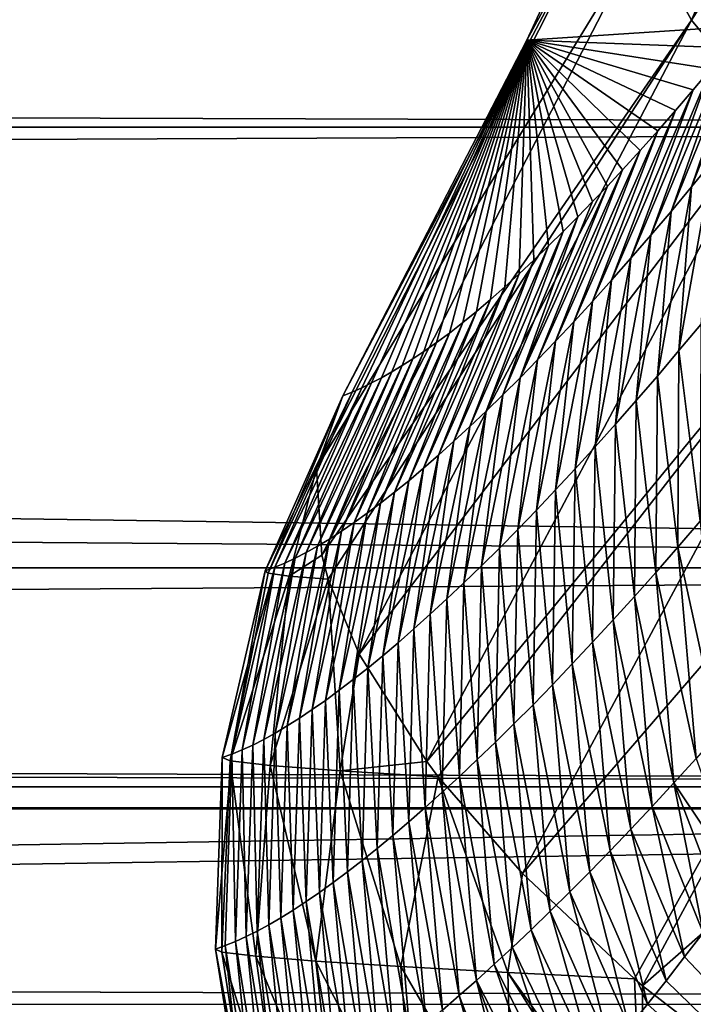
# Model space of a CAD drawing. Header units: metres. Extents: x -99 to 99, y -314 to 25.
# Tile 191 of 256: x 53.38 to 54.72, y -10.06 to -8.1. Entities that reach past the tile are written whole.
import ezdxf

# ---------------------------------------------------------------- set-up
doc = ezdxf.new("R2010")
doc.units = ezdxf.units.M
doc.layers.add('solid_K2442E1000C35', color=7, linetype='CONTINUOUS')

msp = doc.modelspace()

# ---------------------------------------------------------------- linework, layer by layer
at = {"layer": 'solid_K2442E1000C35'}
for points in [[(54.715466, -8.097047, 103.519958), (55.292816, -6.751802, 104.063324), (54.619602, -7.921934, 103.200394)], [(55.469196, -6.912148, 104.355133), (55.292816, -6.751802, 104.063324), (54.715466, -8.097047, 103.519958)], [(54.872246, -8.285969, 103.805794), (55.469196, -6.912148, 104.355133), (54.715466, -8.097047, 103.519958)], [(54.386593, -8.136746, 102.269264), (54.719242, -7.418701, 102.604385), (54.82428, -8.108656, 90.142509)], [(54.58807, -7.766834, 102.858452), (54.719242, -7.418701, 102.604385), (54.386593, -8.136746, 102.269264)], [(13.019029, -7.472728, 54.006088), (12.158173, -8.504201, 53.356316), (59.03064, -7.949512, 53.720268)], [(53.967178, -8.989989, 102.240646), (54.58807, -7.766834, 102.858452), (54.019756, -8.846045, 101.896843)], [(54.619602, -7.921934, 103.200394), (54.58807, -7.766834, 102.858452), (53.967178, -8.989989, 102.240646)], [(54.58807, -7.766834, 102.858452), (54.386593, -8.136746, 102.269264), (54.019756, -8.846045, 101.896843)], [(53.978165, -9.163829, 102.57476), (54.619602, -7.921934, 103.200394), (53.967178, -8.989989, 102.240646)], [(54.715466, -8.097047, 103.519958), (54.619602, -7.921934, 103.200394), (53.978165, -9.163829, 102.57476)], [(-59.350147, -8.310067, 28.512295), (-59.030598, -7.949463, 28.279699), (59.350151, -8.31007, 28.512297)], [(-59.030598, -7.949463, 28.279699), (59.030598, -7.949462, 28.279699), (59.350151, -8.31007, 28.512297)], [(12.158173, -8.504201, 53.356316), (59.350182, -8.310104, 53.487679), (59.03064, -7.949512, 53.720268)], [(54.715542, -8.42911, 89.814407), (54.82428, -8.108656, 90.142509), (54.859653, -8.064484, 89.765991)], [(54.757343, -8.378113, 89.386452), (54.715542, -8.42911, 89.814407), (54.859653, -8.064484, 89.765991)], [(53.990971, -9.211503, 102.655823), (54.715466, -8.097047, 103.519958), (53.978165, -9.163829, 102.57476)], [(53.990971, -9.211503, 102.655823), (54.052422, -9.361261, 102.886978), (54.715466, -8.097047, 103.519958)], [(54.872246, -8.285969, 103.805794), (54.715466, -8.097047, 103.519958), (54.052422, -9.361261, 102.886978)], [(54.386593, -8.136746, 102.269264), (54.82428, -8.108656, 90.142509), (54.788956, -8.151953, 90.52597)], [(54.67448, -8.478307, 90.242661), (54.788956, -8.151953, 90.52597), (54.82428, -8.108656, 90.142509)], [(54.715542, -8.42911, 89.814407), (54.67448, -8.478307, 90.242661), (54.82428, -8.108656, 90.142509)], [(54.386593, -8.136746, 102.269264), (54.038502, -8.83849, 101.48217), (54.019756, -8.846045, 101.896843)], [(54.386593, -8.136746, 102.269264), (54.057674, -8.829942, 101.071106), (54.038502, -8.83849, 101.48217)], [(54.386593, -8.136746, 102.269264), (54.077274, -8.820399, 100.663658), (54.057674, -8.829942, 101.071106)], [(54.386593, -8.136746, 102.269264), (54.097298, -8.809863, 100.259819), (54.077274, -8.820399, 100.663658)], [(54.386593, -8.136746, 102.269264), (54.117744, -8.798331, 99.859604), (54.097298, -8.809863, 100.259819)], [(54.386593, -8.136746, 102.269264), (54.138611, -8.785803, 99.463005), (54.117744, -8.798331, 99.859604)], [(54.386593, -8.136746, 102.269264), (54.159897, -8.772276, 99.070015), (54.138611, -8.785803, 99.463005)], [(54.386593, -8.136746, 102.269264), (54.181599, -8.757749, 98.680641), (54.159897, -8.772276, 99.070015)], [(54.386593, -8.136746, 102.269264), (54.206902, -8.739922, 98.240074), (54.181599, -8.757749, 98.680641)], [(54.386593, -8.136746, 102.269264), (54.232742, -8.720783, 97.804222), (54.206902, -8.739922, 98.240074)], [(54.386593, -8.136746, 102.269264), (54.259243, -8.70013, 97.372612), (54.232742, -8.720783, 97.804222)], [(54.386593, -8.136746, 102.269264), (54.28648, -8.67783, 96.944923), (54.259243, -8.70013, 97.372612)], [(54.386593, -8.136746, 102.269264), (54.314339, -8.654039, 96.521553), (54.28648, -8.67783, 96.944923)], [(54.386593, -8.136746, 102.269264), (54.342716, -8.628919, 96.102875), (54.314339, -8.654039, 96.521553)], [(54.386593, -8.136746, 102.269264), (54.371502, -8.602627, 95.689293), (54.342716, -8.628919, 96.102875)], [(54.386593, -8.136746, 102.269264), (54.400585, -8.575324, 95.281197), (54.371502, -8.602627, 95.689293)], [(54.386593, -8.136746, 102.269264), (54.429863, -8.54717, 94.87896), (54.400585, -8.575324, 95.281197)], [(54.386593, -8.136746, 102.269264), (54.459229, -8.518325, 94.482979), (54.429863, -8.54717, 94.87896)], [(54.386593, -8.136746, 102.269264), (54.488579, -8.488952, 94.093643), (54.459229, -8.518325, 94.482979)], [(54.386593, -8.136746, 102.269264), (54.518002, -8.458866, 93.711166), (54.488579, -8.488952, 94.093643)], [(54.386593, -8.136746, 102.269264), (54.547672, -8.427732, 93.335258), (54.518002, -8.458866, 93.711166)], [(54.386593, -8.136746, 102.269264), (54.577557, -8.395639, 92.965607), (54.547672, -8.427732, 93.335258)], [(54.386593, -8.136746, 102.269264), (54.612621, -8.357115, 92.541801), (54.577557, -8.395639, 92.965607)], [(54.386593, -8.136746, 102.269264), (54.647842, -8.317566, 92.125526), (54.612621, -8.357115, 92.541801)], [(54.386593, -8.136746, 102.269264), (54.683144, -8.277143, 91.716263), (54.647842, -8.317566, 92.125526)], [(54.386593, -8.136746, 102.269264), (54.71846, -8.235998, 91.313484), (54.683144, -8.277143, 91.716263)], [(54.386593, -8.136746, 102.269264), (54.753727, -8.194285, 90.916672), (54.71846, -8.235998, 91.313484)], [(54.386593, -8.136746, 102.269264), (54.788956, -8.151953, 90.52597), (54.753727, -8.194285, 90.916672)], [(54.634167, -8.525736, 90.671211), (54.753727, -8.194285, 90.916672), (54.788956, -8.151953, 90.52597)], [(54.67448, -8.478307, 90.242661), (54.634167, -8.525736, 90.671211), (54.788956, -8.151953, 90.52597)], [(54.594601, -8.57142, 91.100037), (54.71846, -8.235998, 91.313484), (54.753727, -8.194285, 90.916672)], [(54.634167, -8.525736, 90.671211), (54.594601, -8.57142, 91.100037), (54.753727, -8.194285, 90.916672)], [(54.555798, -8.615379, 91.529137), (54.683144, -8.277143, 91.716263), (54.71846, -8.235998, 91.313484)], [(54.594601, -8.57142, 91.100037), (54.555798, -8.615379, 91.529137), (54.71846, -8.235998, 91.313484)], [(54.517757, -8.657634, 91.958504), (54.647842, -8.317566, 92.125526), (54.683144, -8.277143, 91.716263)], [(54.555798, -8.615379, 91.529137), (54.517757, -8.657634, 91.958504), (54.683144, -8.277143, 91.716263)], [(54.187305, -9.575296, 103.166214), (54.872246, -8.285969, 103.805794), (54.052422, -9.361261, 102.886978)], [(55.084377, -8.481992, 104.04776), (54.872246, -8.285969, 103.805794), (54.187305, -9.575296, 103.166214)], [(-60.217518, -9.188681, 29.143856), (-59.350147, -8.310067, 28.512295), (60.217518, -9.188683, 29.143858)], [(-59.350147, -8.310067, 28.512295), (59.350151, -8.31007, 28.512297), (60.217518, -9.188683, 29.143858)], [(12.158173, -8.504201, 53.356316), (60.217556, -9.188717, 52.856117), (59.350182, -8.310104, 53.487679)], [(54.480488, -8.698204, 92.388115), (54.612621, -8.357115, 92.541801), (54.647842, -8.317566, 92.125526)], [(54.517757, -8.657634, 91.958504), (54.480488, -8.698204, 92.388115), (54.647842, -8.317566, 92.125526)], [(54.443993, -8.73711, 92.817963), (54.577557, -8.395639, 92.965607), (54.612621, -8.357115, 92.541801)], [(54.480488, -8.698204, 92.388115), (54.443993, -8.73711, 92.817963), (54.612621, -8.357115, 92.541801)], [(54.690063, -8.755986, 89.372719), (54.715542, -8.42911, 89.814407), (54.757343, -8.378113, 89.386452)], [(54.733776, -8.703493, 88.944756), (54.690063, -8.755986, 89.372719), (54.757343, -8.378113, 89.386452)], [(54.408283, -8.774371, 93.248047), (54.547672, -8.427732, 93.335258), (54.577557, -8.395639, 92.965607)], [(54.443993, -8.73711, 92.817963), (54.408283, -8.774371, 93.248047), (54.577557, -8.395639, 92.965607)], [(54.37336, -8.810008, 93.678345), (54.518002, -8.458866, 93.711166), (54.547672, -8.427732, 93.335258)], [(54.408283, -8.774371, 93.248047), (54.37336, -8.810008, 93.678345), (54.547672, -8.427732, 93.335258)], [(54.647125, -8.806658, 89.80098), (54.67448, -8.478307, 90.242661), (54.715542, -8.42911, 89.814407)], [(54.690063, -8.755986, 89.372719), (54.647125, -8.806658, 89.80098), (54.715542, -8.42911, 89.814407)], [(54.37336, -8.810008, 93.678345), (54.488579, -8.488952, 94.093643), (54.518002, -8.458866, 93.711166)], [(54.604965, -8.855539, 90.229523), (54.634167, -8.525736, 90.671211), (54.67448, -8.478307, 90.242661)], [(54.647125, -8.806658, 89.80098), (54.604965, -8.855539, 90.229523), (54.67448, -8.478307, 90.242661)], [(54.210213, -9.605464, 103.201263), (55.084377, -8.481992, 104.04776), (54.187305, -9.575296, 103.166214)], [(54.210213, -9.605464, 103.201263), (54.378029, -9.798341, 103.40255), (55.084377, -8.481992, 104.04776)], [(54.33923, -8.844039, 94.108856), (54.459229, -8.518325, 94.482979), (54.488579, -8.488952, 94.093643)], [(54.37336, -8.810008, 93.678345), (54.33923, -8.844039, 94.108856), (54.488579, -8.488952, 94.093643)], [(55.344345, -8.678149, 104.237274), (55.084377, -8.481992, 104.04776), (54.378029, -9.798341, 103.40255)], [(12.158173, -8.504201, 53.356316), (11.139031, -9.496141, 52.611343), (60.217556, -9.188717, 52.856117)], [(54.305897, -8.876476, 94.539566), (54.429863, -8.54717, 94.87896), (54.459229, -8.518325, 94.482979)], [(54.33923, -8.844039, 94.108856), (54.305897, -8.876476, 94.539566), (54.459229, -8.518325, 94.482979)], [(54.563587, -8.902659, 90.65834), (54.594601, -8.57142, 91.100037), (54.634167, -8.525736, 90.671211)], [(54.604965, -8.855539, 90.229523), (54.563587, -8.902659, 90.65834), (54.634167, -8.525736, 90.671211)], [(54.273365, -8.907333, 94.970467), (54.400585, -8.575324, 95.281197), (54.429863, -8.54717, 94.87896)], [(54.305897, -8.876476, 94.539566), (54.273365, -8.907333, 94.970467), (54.429863, -8.54717, 94.87896)], [(54.241642, -8.936623, 95.401558), (54.371502, -8.602627, 95.689293), (54.400585, -8.575324, 95.281197)], [(54.273365, -8.907333, 94.970467), (54.241642, -8.936623, 95.401558), (54.400585, -8.575324, 95.281197)], [(54.523003, -8.948043, 91.087418), (54.555798, -8.615379, 91.529137), (54.594601, -8.57142, 91.100037)], [(54.563587, -8.902659, 90.65834), (54.523003, -8.948043, 91.087418), (54.594601, -8.57142, 91.100037)], [(54.210728, -8.964355, 95.832817), (54.342716, -8.628919, 96.102875), (54.371502, -8.602627, 95.689293)], [(54.241642, -8.936623, 95.401558), (54.210728, -8.964355, 95.832817), (54.371502, -8.602627, 95.689293)], [(54.483215, -8.991709, 91.516754), (54.517757, -8.657634, 91.958504), (54.555798, -8.615379, 91.529137)], [(54.523003, -8.948043, 91.087418), (54.483215, -8.991709, 91.516754), (54.555798, -8.615379, 91.529137)], [(54.18063, -8.990545, 96.264252), (54.314339, -8.654039, 96.521553), (54.342716, -8.628919, 96.102875)], [(54.210728, -8.964355, 95.832817), (54.18063, -8.990545, 96.264252), (54.342716, -8.628919, 96.102875)], [(54.151352, -9.015204, 96.695839), (54.28648, -8.67783, 96.944923), (54.314339, -8.654039, 96.521553)], [(54.18063, -8.990545, 96.264252), (54.151352, -9.015204, 96.695839), (54.314339, -8.654039, 96.521553)], [(54.444233, -9.033679, 91.946335), (54.480488, -8.698204, 92.388115), (54.517757, -8.657634, 91.958504)], [(54.483215, -8.991709, 91.516754), (54.444233, -9.033679, 91.946335), (54.517757, -8.657634, 91.958504)], [(54.122898, -9.038346, 97.127579), (54.259243, -8.70013, 97.372612), (54.28648, -8.67783, 96.944923)], [(54.151352, -9.015204, 96.695839), (54.122898, -9.038346, 97.127579), (54.28648, -8.67783, 96.944923)], [(54.601563, -10.008606, 103.577675), (55.344345, -8.678149, 104.237274), (54.378029, -9.798341, 103.40255)], [(54.601563, -10.008606, 103.577675), (54.617821, -10.022469, 103.587593), (55.344345, -8.678149, 104.237274)], [(54.617821, -10.022469, 103.587593), (55.335217, -9.391547, 104.115356), (55.344345, -8.678149, 104.237274)], [(54.095268, -9.059981, 97.559456), (54.232742, -8.720783, 97.804222), (54.259243, -8.70013, 97.372612)], [(54.122898, -9.038346, 97.127579), (54.095268, -9.059981, 97.559456), (54.259243, -8.70013, 97.372612)], [(54.406055, -9.073973, 92.376144), (54.443993, -8.73711, 92.817963), (54.480488, -8.698204, 92.388115)], [(54.444233, -9.033679, 91.946335), (54.406055, -9.073973, 92.376144), (54.480488, -8.698204, 92.388115)], [(54.732418, -9.096186, 89.008209), (54.690063, -8.755986, 89.372719), (54.733776, -8.703493, 88.944756)], [(54.06847, -9.080117, 97.99147), (54.206902, -8.739922, 98.240074), (54.232742, -8.720783, 97.804222)], [(54.095268, -9.059981, 97.559456), (54.06847, -9.080117, 97.99147), (54.232742, -8.720783, 97.804222)], [(54.042507, -9.098761, 98.423607), (54.181599, -8.757749, 98.680641), (54.206902, -8.739922, 98.240074)], [(54.06847, -9.080117, 97.99147), (54.042507, -9.098761, 98.423607), (54.206902, -8.739922, 98.240074)], [(54.36869, -9.112612, 92.806183), (54.408283, -8.774371, 93.248047), (54.443993, -8.73711, 92.817963)], [(54.406055, -9.073973, 92.376144), (54.36869, -9.112612, 92.806183), (54.443993, -8.73711, 92.817963)], [(53.993088, -9.131593, 99.288246), (54.138611, -8.785803, 99.463005), (54.159897, -8.772276, 99.070015)], [(54.01738, -9.115917, 98.855865), (53.993088, -9.131593, 99.288246), (54.159897, -8.772276, 99.070015)], [(54.01738, -9.115917, 98.855865), (54.159897, -8.772276, 99.070015), (54.181599, -8.757749, 98.680641)], [(54.042507, -9.098761, 98.423607), (54.01738, -9.115917, 98.855865), (54.181599, -8.757749, 98.680641)], [(54.332146, -9.149615, 93.236443), (54.37336, -8.810008, 93.678345), (54.408283, -8.774371, 93.248047)], [(54.36869, -9.112612, 92.806183), (54.332146, -9.149615, 93.236443), (54.408283, -8.774371, 93.248047)], [(54.687916, -9.147987, 89.434044), (54.647125, -8.806658, 89.80098), (54.690063, -8.755986, 89.372719)], [(54.687916, -9.147987, 89.434044), (54.690063, -8.755986, 89.372719), (54.732418, -9.096186, 89.008209)], [(53.969639, -9.145794, 99.720726), (54.117744, -8.798331, 99.859604), (54.138611, -8.785803, 99.463005)], [(53.993088, -9.131593, 99.288246), (53.969639, -9.145794, 99.720726), (54.138611, -8.785803, 99.463005)], [(53.92527, -9.169797, 100.585976), (54.077274, -8.820399, 100.663658), (54.097298, -8.809863, 100.259819)], [(53.947033, -9.158526, 100.153305), (53.92527, -9.169797, 100.585976), (54.097298, -8.809863, 100.259819)], [(53.947033, -9.158526, 100.153305), (54.097298, -8.809863, 100.259819), (54.117744, -8.798331, 99.859604)], [(53.969639, -9.145794, 99.720726), (53.947033, -9.158526, 100.153305), (54.117744, -8.798331, 99.859604)], [(54.296425, -9.185005, 93.666901), (54.33923, -8.844039, 94.108856), (54.37336, -8.810008, 93.678345)], [(54.332146, -9.149615, 93.236443), (54.296425, -9.185005, 93.666901), (54.37336, -8.810008, 93.678345)], [(54.644218, -9.197992, 89.860153), (54.604965, -8.855539, 90.229523), (54.647125, -8.806658, 89.80098)], [(54.644218, -9.197992, 89.860153), (54.647125, -8.806658, 89.80098), (54.687916, -9.147987, 89.434044)], [(53.8843, -9.187976, 101.451569), (54.038502, -8.83849, 101.48217), (54.057674, -8.829942, 101.071106)], [(53.904362, -9.179611, 101.01873), (53.8843, -9.187976, 101.451569), (54.057674, -8.829942, 101.071106)], [(53.904362, -9.179611, 101.01873), (54.057674, -8.829942, 101.071106), (54.077274, -8.820399, 100.663658)], [(53.92527, -9.169797, 100.585976), (53.904362, -9.179611, 101.01873), (54.077274, -8.820399, 100.663658)], [(53.865093, -9.194891, 101.884468), (54.019756, -8.846045, 101.896843), (54.038502, -8.83849, 101.48217)], [(53.8843, -9.187976, 101.451569), (53.865093, -9.194891, 101.884468), (54.038502, -8.83849, 101.48217)], [(53.871449, -9.199709, 102.146027), (54.019756, -8.846045, 101.896843), (53.865093, -9.194891, 101.884468)], [(53.871449, -9.199709, 102.146027), (53.967178, -8.989989, 102.240646), (54.019756, -8.846045, 101.896843)], [(54.261532, -9.218798, 94.097565), (54.305897, -8.876476, 94.539566), (54.33923, -8.844039, 94.108856)], [(54.296425, -9.185005, 93.666901), (54.261532, -9.218798, 94.097565), (54.33923, -8.844039, 94.108856)], [(54.60133, -9.246232, 90.286522), (54.563587, -8.902659, 90.65834), (54.604965, -8.855539, 90.229523)], [(54.60133, -9.246232, 90.286522), (54.604965, -8.855539, 90.229523), (54.644218, -9.197992, 89.860153)], [(54.22747, -9.251007, 94.528419), (54.273365, -8.907333, 94.970467), (54.305897, -8.876476, 94.539566)], [(54.261532, -9.218798, 94.097565), (54.22747, -9.251007, 94.528419), (54.305897, -8.876476, 94.539566)], [(54.194248, -9.281646, 94.95945), (54.241642, -8.936623, 95.401558), (54.273365, -8.907333, 94.970467)], [(54.22747, -9.251007, 94.528419), (54.194248, -9.281646, 94.95945), (54.273365, -8.907333, 94.970467)], [(54.559258, -9.292735, 90.713142), (54.523003, -8.948043, 91.087418), (54.563587, -8.902659, 90.65834)], [(54.559258, -9.292735, 90.713142), (54.563587, -8.902659, 90.65834), (54.60133, -9.246232, 90.286522)], [(54.161869, -9.310727, 95.390663), (54.210728, -8.964355, 95.832817), (54.241642, -8.936623, 95.401558)], [(54.194248, -9.281646, 94.95945), (54.161869, -9.310727, 95.390663), (54.241642, -8.936623, 95.401558)], [(54.518005, -9.337523, 91.140007), (54.483215, -8.991709, 91.516754), (54.523003, -8.948043, 91.087418)], [(54.518005, -9.337523, 91.140007), (54.523003, -8.948043, 91.087418), (54.559258, -9.292735, 90.713142)], [(54.130333, -9.338263, 95.822037), (54.18063, -8.990545, 96.264252), (54.210728, -8.964355, 95.832817)], [(54.161869, -9.310727, 95.390663), (54.130333, -9.338263, 95.822037), (54.210728, -8.964355, 95.832817)], [(53.913326, -9.205716, 102.404266), (53.967178, -8.989989, 102.240646), (53.871449, -9.199709, 102.146027)], [(53.913326, -9.205716, 102.404266), (53.978165, -9.163829, 102.57476), (53.967178, -8.989989, 102.240646)], [(54.099648, -9.364266, 96.253571), (54.151352, -9.015204, 96.695839), (54.18063, -8.990545, 96.264252)], [(54.130333, -9.338263, 95.822037), (54.099648, -9.364266, 96.253571), (54.18063, -8.990545, 96.264252)], [(54.477577, -9.380618, 91.567108), (54.444233, -9.033679, 91.946335), (54.483215, -8.991709, 91.516754)], [(54.477577, -9.380618, 91.567108), (54.483215, -8.991709, 91.516754), (54.518005, -9.337523, 91.140007)], [(54.069813, -9.38875, 96.685257), (54.122898, -9.038346, 97.127579), (54.151352, -9.015204, 96.695839)], [(54.099648, -9.364266, 96.253571), (54.069813, -9.38875, 96.685257), (54.151352, -9.015204, 96.695839)], [(54.040836, -9.411727, 97.117088), (54.095268, -9.059981, 97.559456), (54.122898, -9.038346, 97.127579)], [(54.069813, -9.38875, 96.685257), (54.040836, -9.411727, 97.117088), (54.122898, -9.038346, 97.127579)], [(54.437984, -9.42204, 91.994431), (54.406055, -9.073973, 92.376144), (54.444233, -9.033679, 91.946335)], [(54.437984, -9.42204, 91.994431), (54.444233, -9.033679, 91.946335), (54.477577, -9.380618, 91.567108)], [(54.012718, -9.433208, 97.549057), (54.06847, -9.080117, 97.99147), (54.095268, -9.059981, 97.559456)], [(54.040836, -9.411727, 97.117088), (54.012718, -9.433208, 97.549057), (54.095268, -9.059981, 97.559456)], [(53.985466, -9.453202, 97.981148), (54.042507, -9.098761, 98.423607), (54.06847, -9.080117, 97.99147)], [(54.012718, -9.433208, 97.549057), (53.985466, -9.453202, 97.981148), (54.06847, -9.080117, 97.99147)], [(54.399223, -9.461808, 92.421974), (54.36869, -9.112612, 92.806183), (54.406055, -9.073973, 92.376144)], [(54.399223, -9.461808, 92.421974), (54.406055, -9.073973, 92.376144), (54.437984, -9.42204, 91.994431)], [(53.95908, -9.471715, 98.413368), (54.01738, -9.115917, 98.855865), (54.042507, -9.098761, 98.423607)], [(53.985466, -9.453202, 97.981148), (53.95908, -9.471715, 98.413368), (54.042507, -9.098761, 98.423607)], [(54.687916, -9.147987, 89.434044), (54.732418, -9.096186, 89.008209), (54.769375, -9.51852, 89.389503)], [(53.933559, -9.488752, 98.845703), (53.993088, -9.131593, 99.288246), (54.01738, -9.115917, 98.855865)], [(53.95908, -9.471715, 98.413368), (53.933559, -9.488752, 98.845703), (54.01738, -9.115917, 98.855865)], [(54.361305, -9.499945, 92.849731), (54.332146, -9.149615, 93.236443), (54.36869, -9.112612, 92.806183)], [(54.361305, -9.499945, 92.849731), (54.36869, -9.112612, 92.806183), (54.399223, -9.461808, 92.421974)], [(53.885136, -9.518425, 99.710693), (53.947033, -9.158526, 100.153305), (53.969639, -9.145794, 99.720726)], [(53.908913, -9.50432, 99.278145), (53.885136, -9.518425, 99.710693), (53.969639, -9.145794, 99.720726)], [(53.908913, -9.50432, 99.278145), (53.969639, -9.145794, 99.720726), (53.993088, -9.131593, 99.288246)], [(53.933559, -9.488752, 98.845703), (53.908913, -9.50432, 99.278145), (53.993088, -9.131593, 99.288246)], [(54.644218, -9.197992, 89.860153), (54.687916, -9.147987, 89.434044), (54.724369, -9.568995, 89.817139)], [(54.687916, -9.147987, 89.434044), (54.769375, -9.51852, 89.389503), (54.724369, -9.568995, 89.817139)], [(53.86224, -9.531073, 100.143333), (53.92527, -9.169797, 100.585976), (53.947033, -9.158526, 100.153305)], [(53.885136, -9.518425, 99.710693), (53.86224, -9.531073, 100.143333), (53.947033, -9.158526, 100.153305)], [(53.913326, -9.205716, 102.404266), (53.990971, -9.211503, 102.655823), (53.978165, -9.163829, 102.57476)], [(54.324234, -9.536469, 93.277687), (54.296425, -9.185005, 93.666901), (54.332146, -9.149615, 93.236443)], [(54.324234, -9.536469, 93.277687), (54.332146, -9.149615, 93.236443), (54.361305, -9.499945, 92.849731)], [(53.819077, -9.552025, 101.008881), (53.8843, -9.187976, 101.451569), (53.904362, -9.179611, 101.01873)], [(53.840218, -9.542271, 100.576065), (53.819077, -9.552025, 101.008881), (53.904362, -9.179611, 101.01873)], [(53.840218, -9.542271, 100.576065), (53.904362, -9.179611, 101.01873), (53.92527, -9.169797, 100.585976)], [(53.86224, -9.531073, 100.143333), (53.840218, -9.542271, 100.576065), (53.92527, -9.169797, 100.585976)], [(54.288013, -9.571404, 93.705833), (54.261532, -9.218798, 94.097565), (54.296425, -9.185005, 93.666901)], [(54.288013, -9.571404, 93.705833), (54.296425, -9.185005, 93.666901), (54.324234, -9.536469, 93.277687)], [(-60.701077, -9.625817, 29.49593), (-60.217518, -9.188681, 29.143856), (60.70108, -9.625818, 29.49593)], [(-60.217518, -9.188681, 29.143856), (60.217518, -9.188683, 29.143858), (60.70108, -9.625818, 29.49593)], [(11.139031, -9.496141, 52.611343), (60.701115, -9.625852, 52.504044), (60.217556, -9.188717, 52.856117)], [(53.779446, -9.567219, 101.874741), (53.865093, -9.194891, 101.884468), (53.8843, -9.187976, 101.451569)], [(53.79882, -9.56034, 101.44178), (53.779446, -9.567219, 101.874741), (53.8843, -9.187976, 101.451569)], [(53.795635, -9.57403, 102.230141), (53.865093, -9.194891, 101.884468), (53.779446, -9.567219, 101.874741)], [(53.871449, -9.199709, 102.146027), (53.865093, -9.194891, 101.884468), (53.795635, -9.57403, 102.230141)], [(53.913326, -9.205716, 102.404266), (53.871449, -9.199709, 102.146027), (53.795635, -9.57403, 102.230141)], [(53.913326, -9.205716, 102.404266), (53.795635, -9.57403, 102.230141), (53.874802, -9.582903, 102.576942)], [(53.819077, -9.552025, 101.008881), (53.79882, -9.56034, 101.44178), (53.8843, -9.187976, 101.451569)], [(53.913326, -9.205716, 102.404266), (53.874802, -9.582903, 102.576942), (53.990971, -9.211503, 102.655823)], [(54.60133, -9.246232, 90.286522), (54.644218, -9.197992, 89.860153), (54.68021, -9.617683, 90.245018)], [(54.644218, -9.197992, 89.860153), (54.724369, -9.568995, 89.817139), (54.68021, -9.617683, 90.245018)], [(54.014423, -9.593555, 102.904068), (53.990971, -9.211503, 102.655823), (53.874802, -9.582903, 102.576942)], [(54.014423, -9.593555, 102.904068), (54.052422, -9.361261, 102.886978), (53.990971, -9.211503, 102.655823)], [(54.252647, -9.604762, 94.134163), (54.22747, -9.251007, 94.528419), (54.261532, -9.218798, 94.097565)], [(54.252647, -9.604762, 94.134163), (54.261532, -9.218798, 94.097565), (54.288013, -9.571404, 93.705833)], [(54.559258, -9.292735, 90.713142), (54.60133, -9.246232, 90.286522), (54.636909, -9.664615, 90.673134)], [(54.60133, -9.246232, 90.286522), (54.68021, -9.617683, 90.245018), (54.636909, -9.664615, 90.673134)], [(54.21814, -9.636559, 94.562675), (54.194248, -9.281646, 94.95945), (54.22747, -9.251007, 94.528419)], [(54.21814, -9.636559, 94.562675), (54.22747, -9.251007, 94.528419), (54.252647, -9.604762, 94.134163)], [(54.184494, -9.666809, 94.991364), (54.161869, -9.310727, 95.390663), (54.194248, -9.281646, 94.95945)], [(54.184494, -9.666809, 94.991364), (54.194248, -9.281646, 94.95945), (54.21814, -9.636559, 94.562675)], [(54.518005, -9.337523, 91.140007), (54.559258, -9.292735, 90.713142), (54.594471, -9.70981, 91.101486)], [(54.559258, -9.292735, 90.713142), (54.636909, -9.664615, 90.673134), (54.594471, -9.70981, 91.101486)], [(54.151714, -9.695521, 95.420204), (54.130333, -9.338263, 95.822037), (54.161869, -9.310727, 95.390663)], [(54.151714, -9.695521, 95.420204), (54.161869, -9.310727, 95.390663), (54.184494, -9.666809, 94.991364)], [(54.119804, -9.722712, 95.849213), (54.099648, -9.364266, 96.253571), (54.130333, -9.338263, 95.822037)], [(54.119804, -9.722712, 95.849213), (54.130333, -9.338263, 95.822037), (54.151714, -9.695521, 95.420204)], [(54.477577, -9.380618, 91.567108), (54.518005, -9.337523, 91.140007), (54.552898, -9.753294, 91.53006)], [(54.518005, -9.337523, 91.140007), (54.594471, -9.70981, 91.101486), (54.552898, -9.753294, 91.53006)], [(54.014423, -9.593555, 102.904068), (54.187305, -9.575296, 103.166214), (54.052422, -9.361261, 102.886978)], [(54.088768, -9.748391, 96.278366), (54.069813, -9.38875, 96.685257), (54.099648, -9.364266, 96.253571)], [(54.088768, -9.748391, 96.278366), (54.099648, -9.364266, 96.253571), (54.119804, -9.722712, 95.849213)], [(54.437984, -9.42204, 91.994431), (54.477577, -9.380618, 91.567108), (54.512199, -9.795085, 91.958847)], [(54.477577, -9.380618, 91.567108), (54.552898, -9.753294, 91.53006), (54.512199, -9.795085, 91.958847)], [(54.058609, -9.772573, 96.707664), (54.040836, -9.411727, 97.117088), (54.069813, -9.38875, 96.685257)], [(54.058609, -9.772573, 96.707664), (54.069813, -9.38875, 96.685257), (54.088768, -9.748391, 96.278366)], [(54.617821, -10.022469, 103.587593), (54.89637, -10.238478, 103.714195), (55.335217, -9.391547, 104.115356)], [(54.029331, -9.79527, 97.137093), (54.012718, -9.433208, 97.549057), (54.040836, -9.411727, 97.117088)], [(54.029331, -9.79527, 97.137093), (54.040836, -9.411727, 97.117088), (54.058609, -9.772573, 96.707664)], [(54.399223, -9.461808, 92.421974), (54.437984, -9.42204, 91.994431), (54.472378, -9.835205, 92.387848)], [(54.437984, -9.42204, 91.994431), (54.512199, -9.795085, 91.958847), (54.472378, -9.835205, 92.387848)], [(54.000938, -9.816494, 97.566658), (53.985466, -9.453202, 97.981148), (54.012718, -9.433208, 97.549057)], [(54.000938, -9.816494, 97.566658), (54.012718, -9.433208, 97.549057), (54.029331, -9.79527, 97.137093)], [(53.973431, -9.836251, 97.996338), (53.95908, -9.471715, 98.413368), (53.985466, -9.453202, 97.981148)], [(53.973431, -9.836251, 97.996338), (53.985466, -9.453202, 97.981148), (54.000938, -9.816494, 97.566658)], [(54.361305, -9.499945, 92.849731), (54.399223, -9.461808, 92.421974), (54.433434, -9.873675, 92.817047)], [(54.399223, -9.461808, 92.421974), (54.472378, -9.835205, 92.387848), (54.433434, -9.873675, 92.817047)], [(53.946812, -9.854548, 98.42614), (53.933559, -9.488752, 98.845703), (53.95908, -9.471715, 98.413368)], [(53.946812, -9.854548, 98.42614), (53.95908, -9.471715, 98.413368), (53.973431, -9.836251, 97.996338)], [(11.139031, -9.496141, 52.611343), (9.955964, -10.425838, 51.784336), (60.701115, -9.625852, 52.504044)], [(53.921085, -9.871391, 98.856049), (53.908913, -9.50432, 99.278145), (53.933559, -9.488752, 98.845703)], [(53.921085, -9.871391, 98.856049), (53.933559, -9.488752, 98.845703), (53.946812, -9.854548, 98.42614)], [(54.324234, -9.536469, 93.277687), (54.361305, -9.499945, 92.849731), (54.395374, -9.910518, 93.246437)], [(54.361305, -9.499945, 92.849731), (54.433434, -9.873675, 92.817047), (54.395374, -9.910518, 93.246437)], [(53.872311, -9.900741, 99.716179), (53.86224, -9.531073, 100.143333), (53.885136, -9.518425, 99.710693)], [(53.872311, -9.900741, 99.716179), (53.885136, -9.518425, 99.710693), (53.896252, -9.886786, 99.286064)], [(53.896252, -9.886786, 99.286064), (53.885136, -9.518425, 99.710693), (53.908913, -9.50432, 99.278145)], [(53.896252, -9.886786, 99.286064), (53.908913, -9.50432, 99.278145), (53.921085, -9.871391, 98.856049)], [(53.849274, -9.91326, 100.146393), (53.840218, -9.542271, 100.576065), (53.86224, -9.531073, 100.143333)], [(53.849274, -9.91326, 100.146393), (53.86224, -9.531073, 100.143333), (53.872311, -9.900741, 99.716179)], [(54.288013, -9.571404, 93.705833), (54.324234, -9.536469, 93.277687), (54.358208, -9.945752, 93.676018)], [(54.324234, -9.536469, 93.277687), (54.395374, -9.910518, 93.246437), (54.358208, -9.945752, 93.676018)], [(53.76614, -9.949102, 101.868034), (53.779446, -9.567219, 101.874741), (53.79882, -9.56034, 101.44178)], [(53.785564, -9.942267, 101.437515), (53.76614, -9.949102, 101.868034), (53.79882, -9.56034, 101.44178)], [(53.785564, -9.942267, 101.437515), (53.79882, -9.56034, 101.44178), (53.805897, -9.934017, 101.007065)], [(53.805897, -9.934017, 101.007065), (53.79882, -9.56034, 101.44178), (53.819077, -9.552025, 101.008881)], [(53.805897, -9.934017, 101.007065), (53.819077, -9.552025, 101.008881), (53.827133, -9.92435, 100.576683)], [(53.827133, -9.92435, 100.576683), (53.819077, -9.552025, 101.008881), (53.840218, -9.542271, 100.576065)], [(53.827133, -9.92435, 100.576683), (53.840218, -9.542271, 100.576065), (53.849274, -9.91326, 100.146393)], [(53.779064, -9.955356, 102.198196), (53.779446, -9.567219, 101.874741), (53.76614, -9.949102, 101.868034)], [(53.795635, -9.57403, 102.230141), (53.779446, -9.567219, 101.874741), (53.779064, -9.955356, 102.198196)], [(53.795635, -9.57403, 102.230141), (53.779064, -9.955356, 102.198196), (53.846405, -9.963404, 102.521645)], [(53.874802, -9.582903, 102.576942), (53.795635, -9.57403, 102.230141), (53.846405, -9.963404, 102.521645)], [(54.014423, -9.593555, 102.904068), (54.210213, -9.605464, 103.201263), (54.187305, -9.575296, 103.166214)], [(54.252647, -9.604762, 94.134163), (54.288013, -9.571404, 93.705833), (54.321934, -9.979397, 94.105774)], [(54.288013, -9.571404, 93.705833), (54.358208, -9.945752, 93.676018), (54.321934, -9.979397, 94.105774)], [(54.68021, -9.617683, 90.245018), (54.724369, -9.568995, 89.817139), (54.812855, -9.816115, 89.847282)], [(53.874802, -9.582903, 102.576942), (53.846405, -9.963404, 102.521645), (53.966309, -9.973023, 102.829453)], [(54.014423, -9.593555, 102.904068), (53.874802, -9.582903, 102.576942), (53.966309, -9.973023, 102.829453)], [(54.014423, -9.593555, 102.904068), (53.966309, -9.973023, 102.829453), (54.135471, -9.983951, 103.113136)], [(54.014423, -9.593555, 102.904068), (54.135471, -9.983951, 103.113136), (54.210213, -9.605464, 103.201263)], [(54.349228, -9.995884, 103.364891), (54.210213, -9.605464, 103.201263), (54.135471, -9.983951, 103.113136)], [(54.349228, -9.995884, 103.364891), (54.378029, -9.798341, 103.40255), (54.210213, -9.605464, 103.201263)], [(54.21814, -9.636559, 94.562675), (54.252647, -9.604762, 94.134163), (54.28656, -10.011464, 94.535706)], [(54.252647, -9.604762, 94.134163), (54.321934, -9.979397, 94.105774), (54.28656, -10.011464, 94.535706)], [(54.636909, -9.664615, 90.673134), (54.68021, -9.617683, 90.245018), (54.738495, -9.916423, 90.62191)], [(54.68021, -9.617683, 90.245018), (54.812855, -9.816115, 89.847282), (54.77562, -9.866876, 90.232208)], [(54.68021, -9.617683, 90.245018), (54.77562, -9.866876, 90.232208), (54.738495, -9.916423, 90.62191)], [(-60.751804, -9.669806, 29.532881), (-60.701077, -9.625817, 29.49593), (60.751804, -9.669806, 29.532879)], [(-60.701077, -9.625817, 29.49593), (60.70108, -9.625818, 29.49593), (60.751804, -9.669806, 29.532879)], [(9.955964, -10.425838, 51.784336), (60.751869, -9.669864, 52.467072), (60.701115, -9.625852, 52.504044)], [(54.184494, -9.666809, 94.991364), (54.21814, -9.636559, 94.562675), (54.252087, -10.041969, 94.965797)], [(54.21814, -9.636559, 94.562675), (54.28656, -10.011464, 94.535706), (54.252087, -10.041969, 94.965797)], [(-61.219139, -10.059681, 29.873329), (-60.751804, -9.669806, 29.532881), (61.219139, -10.059683, 29.873329)], [(-60.751804, -9.669806, 29.532881), (60.751804, -9.669806, 29.532879), (61.219139, -10.059683, 29.873329)], [(9.955964, -10.425838, 51.784336), (61.219181, -10.059714, 52.12664), (60.751869, -9.669864, 52.467072)], [(54.151714, -9.695521, 95.420204), (54.184494, -9.666809, 94.991364), (54.218517, -10.070923, 95.396049)], [(54.184494, -9.666809, 94.991364), (54.252087, -10.041969, 94.965797), (54.218517, -10.070923, 95.396049)], [(54.594471, -9.70981, 91.101486), (54.636909, -9.664615, 90.673134), (54.701443, -9.964808, 91.017075)], [(54.636909, -9.664615, 90.673134), (54.738495, -9.916423, 90.62191), (54.701443, -9.964808, 91.017075)], [(54.119804, -9.722712, 95.849213), (54.151714, -9.695521, 95.420204), (54.185856, -10.098339, 95.826454)], [(54.151714, -9.695521, 95.420204), (54.218517, -10.070923, 95.396049), (54.185856, -10.098339, 95.826454)], [(54.552898, -9.753294, 91.53006), (54.594471, -9.70981, 91.101486), (54.664413, -10.012308, 91.419327)], [(54.594471, -9.70981, 91.101486), (54.701443, -9.964808, 91.017075), (54.664413, -10.012308, 91.419327)], [(54.088768, -9.748391, 96.278366), (54.119804, -9.722712, 95.849213), (54.154106, -10.124232, 96.257004)], [(54.119804, -9.722712, 95.849213), (54.185856, -10.098339, 95.826454), (54.154106, -10.124232, 96.257004)], [(54.058609, -9.772573, 96.707664), (54.088768, -9.748391, 96.278366), (54.123272, -10.148614, 96.687698)], [(54.088768, -9.748391, 96.278366), (54.154106, -10.124232, 96.257004), (54.123272, -10.148614, 96.687698)], [(54.512199, -9.795085, 91.958847), (54.552898, -9.753294, 91.53006), (54.627533, -10.058796, 91.827835)], [(54.552898, -9.753294, 91.53006), (54.664413, -10.012308, 91.419327), (54.627533, -10.058796, 91.827835)], [(54.029331, -9.79527, 97.137093), (54.058609, -9.772573, 96.707664), (54.093357, -10.171497, 97.118515)], [(54.058609, -9.772573, 96.707664), (54.123272, -10.148614, 96.687698), (54.093357, -10.171497, 97.118515)], [(54.000938, -9.816494, 97.566658), (54.029331, -9.79527, 97.137093), (54.064365, -10.192896, 97.549461)], [(54.029331, -9.79527, 97.137093), (54.093357, -10.171497, 97.118515), (54.064365, -10.192896, 97.549461)], [(54.472378, -9.835205, 92.387848), (54.512199, -9.795085, 91.958847), (54.590931, -10.104124, 92.241631)], [(54.512199, -9.795085, 91.958847), (54.627533, -10.058796, 91.827835), (54.590931, -10.104124, 92.241631)], [(54.349228, -9.995884, 103.364891), (54.601563, -10.008606, 103.577675), (54.378029, -9.798341, 103.40255)], [(53.973431, -9.836251, 97.996338), (54.000938, -9.816494, 97.566658), (54.036297, -10.212814, 97.98053)], [(54.000938, -9.816494, 97.566658), (54.064365, -10.192896, 97.549461), (54.036297, -10.212814, 97.98053)], [(54.433434, -9.873675, 92.817047), (54.472378, -9.835205, 92.387848), (54.554726, -10.148153, 92.659767)], [(54.472378, -9.835205, 92.387848), (54.590931, -10.104124, 92.241631), (54.554726, -10.148153, 92.659767)], [(53.921085, -9.871391, 98.856049), (53.946812, -9.854548, 98.42614), (53.982944, -10.248242, 98.843002)], [(53.946812, -9.854548, 98.42614), (53.973431, -9.836251, 97.996338), (54.009155, -10.231261, 98.411713)], [(53.946812, -9.854548, 98.42614), (54.009155, -10.231261, 98.411713), (53.982944, -10.248242, 98.843002)], [(53.973431, -9.836251, 97.996338), (54.036297, -10.212814, 97.98053), (54.009155, -10.231261, 98.411713)], [(53.896252, -9.886786, 99.286064), (53.921085, -9.871391, 98.856049), (53.957664, -10.263763, 99.274391)], [(53.921085, -9.871391, 98.856049), (53.982944, -10.248242, 98.843002), (53.957664, -10.263763, 99.274391)], [(54.395374, -9.910518, 93.246437), (54.433434, -9.873675, 92.817047), (54.522827, -10.186248, 93.035904)], [(54.433434, -9.873675, 92.817047), (54.554726, -10.148153, 92.659767), (54.522827, -10.186248, 93.035904)], [(53.872311, -9.900741, 99.716179), (53.896252, -9.886786, 99.286064), (53.933315, -10.277832, 99.705879)], [(53.896252, -9.886786, 99.286064), (53.957664, -10.263763, 99.274391), (53.933315, -10.277832, 99.705879)], [(53.827133, -9.92435, 100.576683), (53.849274, -9.91326, 100.146393), (53.887428, -10.301635, 100.56913)], [(53.849274, -9.91326, 100.146393), (53.872311, -9.900741, 99.716179), (53.909904, -10.290453, 100.137466)], [(53.849274, -9.91326, 100.146393), (53.909904, -10.290453, 100.137466), (53.887428, -10.301635, 100.56913)], [(53.872311, -9.900741, 99.716179), (53.933315, -10.277832, 99.705879), (53.909904, -10.290453, 100.137466)], [(54.358208, -9.945752, 93.676018), (54.395374, -9.910518, 93.246437), (54.49139, -10.223103, 93.414063)], [(54.395374, -9.910518, 93.246437), (54.522827, -10.186248, 93.035904), (54.49139, -10.223103, 93.414063)], [(53.805897, -9.934017, 101.007065), (53.827133, -9.92435, 100.576683), (53.865894, -10.311382, 101.000885)], [(53.827133, -9.92435, 100.576683), (53.887428, -10.301635, 100.56913), (53.865894, -10.311382, 101.000885)], [(54.701443, -9.964808, 91.017075), (54.738495, -9.916423, 90.62191), (55.719929, -11.039346, 88.03479)], [(53.785564, -9.942267, 101.437515), (53.825653, -10.326598, 101.864601), (53.76614, -9.949102, 101.868034)], [(53.837135, -10.332448, 102.174637), (53.76614, -9.949102, 101.868034), (53.825653, -10.326598, 101.864601)], [(53.779064, -9.955356, 102.198196), (53.76614, -9.949102, 101.868034), (53.837135, -10.332448, 102.174637)], [(53.785564, -9.942267, 101.437515), (53.805897, -9.934017, 101.007065), (53.845303, -10.319702, 101.432709)], [(53.785564, -9.942267, 101.437515), (53.845303, -10.319702, 101.432709), (53.825653, -10.326598, 101.864601)], [(53.805897, -9.934017, 101.007065), (53.865894, -10.311382, 101.000885), (53.845303, -10.319702, 101.432709)], [(54.321934, -9.979397, 94.105774), (54.358208, -9.945752, 93.676018), (54.460476, -10.258629, 93.793541)], [(54.358208, -9.945752, 93.676018), (54.49139, -10.223103, 93.414063), (54.460476, -10.258629, 93.793541)], [(53.779064, -9.955356, 102.198196), (53.837135, -10.332448, 102.174637), (53.898438, -10.339944, 102.478729)], [(53.846405, -9.963404, 102.521645), (53.779064, -9.955356, 102.198196), (53.898438, -10.339944, 102.478729)], [(53.846405, -9.963404, 102.521645), (53.898438, -10.339944, 102.478729), (54.007957, -10.348889, 102.768921)], [(53.966309, -9.973023, 102.829453), (53.846405, -9.963404, 102.521645), (54.007957, -10.348889, 102.768921)], [(54.664413, -10.012308, 91.419327), (54.701443, -9.964808, 91.017075), (55.719929, -11.039346, 88.03479)], [(53.966309, -9.973023, 102.829453), (54.007957, -10.348889, 102.768921), (54.16283, -10.359051, 103.037621)], [(54.135471, -9.983951, 103.113136), (53.966309, -9.973023, 102.829453), (54.16283, -10.359051, 103.037621)], [(54.135471, -9.983951, 103.113136), (54.16283, -10.359051, 103.037621), (54.358997, -10.370163, 103.277794)], [(54.349228, -9.995884, 103.364891), (54.135471, -9.983951, 103.113136), (54.358997, -10.370163, 103.277794)], [(54.28656, -10.011464, 94.535706), (54.321934, -9.979397, 94.105774), (54.430138, -10.292737, 94.173668)], [(54.321934, -9.979397, 94.105774), (54.460476, -10.258629, 93.793541), (54.430138, -10.292737, 94.173668)], [(54.252087, -10.041969, 94.965797), (54.28656, -10.011464, 94.535706), (54.370995, -10.35682, 94.938042)], [(54.28656, -10.011464, 94.535706), (54.430138, -10.292737, 94.173668), (54.400352, -10.325418, 94.554573)], [(54.28656, -10.011464, 94.535706), (54.400352, -10.325418, 94.554573), (54.370995, -10.35682, 94.938042)], [(54.617069, -10.370866, 103.506447), (54.601563, -10.008606, 103.577675), (54.349228, -9.995884, 103.364891)], [(54.349228, -9.995884, 103.364891), (54.358997, -10.370163, 103.277794), (54.591957, -10.382749, 103.48333)], [(54.617069, -10.370866, 103.506447), (54.349228, -9.995884, 103.364891), (54.591957, -10.382749, 103.48333)], [(54.617069, -10.370866, 103.506447), (54.617821, -10.022469, 103.587593), (54.601563, -10.008606, 103.577675)], [(54.617069, -10.370866, 103.506447), (54.89637, -10.238478, 103.714195), (54.617821, -10.022469, 103.587593)], [(54.627533, -10.058796, 91.827835), (54.664413, -10.012308, 91.419327), (55.719929, -11.039346, 88.03479)], [(54.218517, -10.070923, 95.396049), (54.252087, -10.041969, 94.965797), (54.344372, -10.384596, 95.293282)], [(54.252087, -10.041969, 94.965797), (54.370995, -10.35682, 94.938042), (54.344372, -10.384596, 95.293282)], [(54.590931, -10.104124, 92.241631), (54.627533, -10.058796, 91.827835), (55.719929, -11.039346, 88.03479)]]:
    msp.add_3dface(points, dxfattribs=at)

doc.saveas('drawing.dxf')
